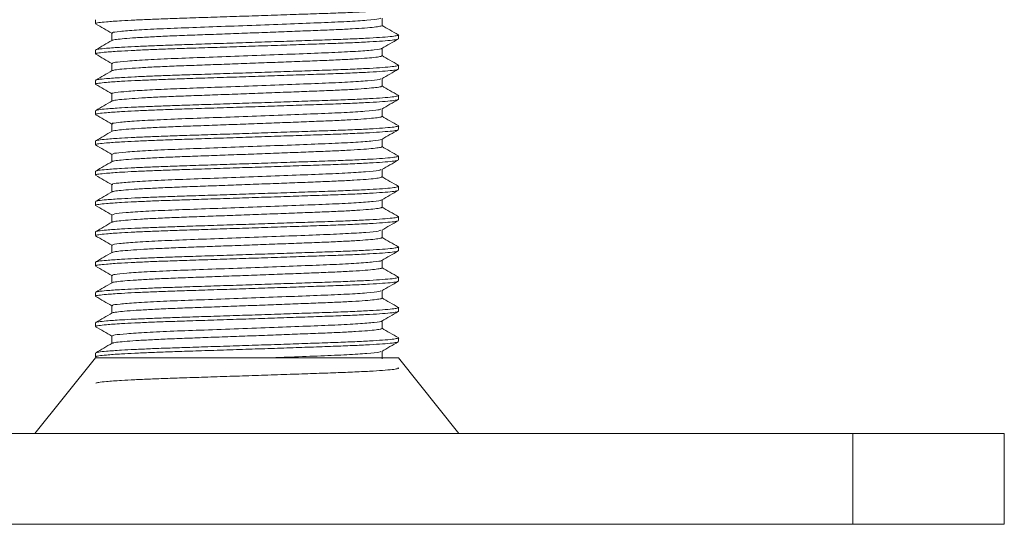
# Model space of a CAD drawing. Header units: millimetres. Extents: x 0 to 210, y 0 to 297.
# Tile 14 of 38: x 66 to 99, y 174 to 191. Entities that reach past the tile are written whole.
import ezdxf

# ---------------------------------------------------------------- set-up
doc = ezdxf.new("R2010")
doc.units = ezdxf.units.MM
doc.linetypes.add('HIDDEN', pattern=[1.905, 1.27, -0.635])
doc.layers.add('FORMAT', color=7, linetype='HIDDEN')

msp = doc.modelspace()

# ---------------------------------------------------------------- linework, layer by layer
at = {"color": 7, "linetype": 'Continuous', "lineweight": 15}
for p, q in [((68.592, 179.691), (66.592, 177.191)), ((78.592, 179.691), (68.592, 179.691)), ((80.592, 177.191), (78.592, 179.691)), ((53.592, 177.191), (93.592, 177.191)), ((93.592, 174.191), (93.592, 177.191)), ((93.592, 177.191), (98.592, 177.191)), ((98.592, 177.191), (98.592, 174.191)), ((53.592, 174.191), (93.592, 174.191)), ((98.592, 174.191), (93.592, 174.191))]:
    msp.add_line(p, q, dxfattribs=at)
at = {"layer": 'FORMAT', "linetype": 'Continuous', "lineweight": 15}
for p, q in [((68.592, 190.846), (68.592, 190.721)), ((78.051, 190.659), (78.051, 190.904)), ((69.133, 190.409), (69.133, 190.163)), ((78.592, 190.221), (78.592, 190.346)), ((68.592, 189.846), (68.592, 189.721)), ((78.051, 189.659), (78.051, 189.904)), ((69.133, 189.409), (69.133, 189.163)), ((78.592, 189.221), (78.592, 189.346)), ((68.592, 188.846), (68.592, 188.721)), ((78.051, 188.659), (78.051, 188.904)), ((69.133, 188.409), (69.133, 188.163)), ((78.592, 188.221), (78.592, 188.346)), ((78.051, 187.659), (78.051, 187.904)), ((68.592, 187.846), (68.592, 187.721)), ((69.133, 187.409), (69.133, 187.163)), ((78.592, 187.221), (78.592, 187.346)), ((78.051, 186.659), (78.051, 186.904)), ((68.592, 186.846), (68.592, 186.721)), ((69.133, 186.409), (69.133, 186.163)), ((78.592, 186.221), (78.592, 186.346)), ((78.051, 185.659), (78.051, 185.904)), ((68.592, 185.846), (68.592, 185.721)), ((69.133, 185.409), (69.133, 185.163)), ((78.592, 185.221), (78.592, 185.346)), ((68.592, 184.846), (68.592, 184.721)), ((78.051, 184.659), (78.051, 184.904)), ((69.133, 184.409), (69.133, 184.163)), ((78.592, 184.221), (78.592, 184.346)), ((68.592, 183.846), (68.592, 183.721)), ((78.051, 183.659), (78.051, 183.904)), ((69.133, 183.409), (69.133, 183.163)), ((78.592, 183.221), (78.592, 183.346)), ((68.592, 182.846), (68.592, 182.721)), ((78.051, 182.659), (78.051, 182.904)), ((69.133, 182.409), (69.133, 182.163)), ((78.592, 182.221), (78.592, 182.346)), ((68.592, 181.846), (68.592, 181.721)), ((78.051, 181.659), (78.051, 181.904)), ((69.133, 181.409), (69.133, 181.163)), ((78.592, 181.221), (78.592, 181.346)), ((68.592, 180.846), (68.592, 180.721)), ((78.051, 180.659), (78.051, 180.904)), ((69.133, 180.409), (69.133, 180.163)), ((78.592, 180.221), (78.592, 180.346)), ((68.592, 179.846), (68.592, 179.721)), ((78.051, 179.659), (78.051, 179.904)), ((68.599, 179.713), (68.638, 179.691))]:
    msp.add_line(p, q, dxfattribs=at)
at = {"layer": 'FORMAT', "linetype": 'Continuous', "lineweight": 0}
for points, knots in [([(68.617, 190.713), (68.606, 190.718), (68.577, 190.732), (68.688, 190.753), (68.953, 190.782), (69.37, 190.812), (69.882, 190.839), (70.394, 190.862), (70.973, 190.884), (71.639, 190.906), (72.401, 190.931), (73.234, 190.958), (74.084, 190.986), (74.913, 191.014), (75.712, 191.042), (76.444, 191.066), (77.101, 191.092), (77.652, 191.119), (78.095, 191.147), (78.398, 191.175), (78.559, 191.197), (78.565, 191.209), (78.567, 191.213)], [0, 0, 0, 0, 0.031595, 0.084566, 0.139073, 0.206748, 0.251392, 0.296941, 0.341585, 0.387135, 0.440104, 0.494609, 0.547581, 0.602088, 0.655068, 0.709585, 0.762555, 0.817061, 0.870031, 0.924536, 0.977516, 1, 1, 1, 1]), ([(78.009, 190.899), (77.998, 190.891), (77.967, 190.87), (77.589, 190.832), (76.937, 190.789), (76.065, 190.751), (75.037, 190.712), (73.899, 190.669), (72.742, 190.626), (71.655, 190.587), (70.693, 190.549), (69.903, 190.506), (69.378, 190.463), (69.129, 190.431), (69.158, 190.414), (69.167, 190.409)], [0, 0, 0, 0, 0.051015, 0.135809, 0.220294, 0.301748, 0.383712, 0.468398, 0.553022, 0.634815, 0.716429, 0.800986, 0.885729, 0.967865, 1, 1, 1, 1]), ([(78.049, 190.659), (78.05, 190.659), (78.071, 190.65), (77.995, 190.632), (77.813, 190.604), (77.499, 190.576), (77.074, 190.548), (76.553, 190.521), (75.943, 190.497), (75.272, 190.471), (74.547, 190.443), (73.802, 190.415), (73.044, 190.387), (72.308, 190.36), (71.602, 190.335), (70.959, 190.31), (70.385, 190.282), (69.908, 190.254), (69.528, 190.226), (69.278, 190.199), (69.152, 190.18), (69.152, 190.169), (69.153, 190.167)], [0, 0, 0, 0, 0.001288, 0.056776, 0.110695, 0.166177, 0.220107, 0.275601, 0.329527, 0.385016, 0.438935, 0.494417, 0.548346, 0.603839, 0.657766, 0.713258, 0.767177, 0.822659, 0.876586, 0.932078, 0.986007, 1, 1, 1, 1]), ([(68.616, 189.714), (68.606, 189.719), (68.577, 189.732), (68.688, 189.753), (68.953, 189.782), (69.37, 189.812), (69.882, 189.839), (70.394, 189.862), (70.973, 189.884), (71.639, 189.906), (72.401, 189.931), (73.234, 189.958), (74.084, 189.986), (74.913, 190.014), (75.712, 190.042), (76.444, 190.066), (77.101, 190.092), (77.652, 190.119), (78.095, 190.147), (78.398, 190.175), (78.559, 190.198), (78.565, 190.21), (78.567, 190.213)], [0, 0, 0, 0, 0.030903, 0.0839, 0.138433, 0.206142, 0.250807, 0.296378, 0.341043, 0.386615, 0.43961, 0.494142, 0.547139, 0.601673, 0.654678, 0.709222, 0.762217, 0.81675, 0.869745, 0.924277, 0.977283, 1, 1, 1, 1]), ([(68.6, 189.854), (68.626, 189.862), (68.679, 189.878), (68.957, 189.907), (69.369, 189.937), (69.882, 189.964), (70.394, 189.987), (70.973, 190.009), (71.639, 190.031), (72.401, 190.056), (73.234, 190.083), (74.084, 190.111), (74.913, 190.139), (75.712, 190.167), (76.444, 190.191), (77.101, 190.217), (77.653, 190.244), (78.093, 190.272), (78.406, 190.3), (78.568, 190.328), (78.623, 190.345), (78.583, 190.354), (78.582, 190.354)], [0, 0, 0, 0, 0.051898, 0.106303, 0.173852, 0.218413, 0.263877, 0.308437, 0.353902, 0.406772, 0.461175, 0.514048, 0.568454, 0.621335, 0.67575, 0.728621, 0.783025, 0.835896, 0.8903, 0.943181, 0.997596, 1, 1, 1, 1]), ([(78.03, 189.9), (78.032, 189.898), (78.053, 189.884), (77.819, 189.854), (77.312, 189.811), (76.537, 189.769), (75.586, 189.733), (74.498, 189.691), (73.336, 189.648), (72.206, 189.606), (71.172, 189.57), (70.286, 189.528), (69.616, 189.485), (69.202, 189.444), (69.162, 189.42), (69.143, 189.409)], [0, 0, 0, 0, 0.008113, 0.091888, 0.176834, 0.260107, 0.340727, 0.424271, 0.509229, 0.592754, 0.673371, 0.756665, 0.841613, 0.92537, 1, 1, 1, 1]), ([(78.042, 189.659), (78.038, 189.652), (78.028, 189.637), (77.864, 189.611), (77.579, 189.582), (77.18, 189.554), (76.676, 189.527), (76.089, 189.502), (75.426, 189.477), (74.716, 189.45), (73.969, 189.421), (73.217, 189.393), (72.469, 189.366), (71.759, 189.34), (71.096, 189.316), (70.509, 189.289), (70.005, 189.261), (69.605, 189.232), (69.323, 189.205), (69.171, 189.183), (69.16, 189.171), (69.156, 189.168)], [0, 0, 0, 0, 0.044216, 0.099738, 0.153696, 0.209218, 0.263187, 0.318722, 0.372678, 0.428199, 0.482155, 0.537675, 0.591644, 0.647179, 0.701136, 0.756659, 0.810615, 0.866136, 0.920104, 0.975639, 1, 1, 1, 1]), ([(68.617, 188.713), (68.606, 188.718), (68.577, 188.732), (68.688, 188.753), (68.953, 188.782), (69.37, 188.812), (69.882, 188.839), (70.394, 188.862), (70.973, 188.884), (71.639, 188.906), (72.401, 188.931), (73.234, 188.958), (74.084, 188.986), (74.913, 189.014), (75.712, 189.042), (76.444, 189.066), (77.101, 189.092), (77.652, 189.119), (78.095, 189.147), (78.398, 189.175), (78.56, 189.198), (78.566, 189.21), (78.568, 189.214)], [0, 0, 0, 0, 0.031584, 0.084488, 0.138926, 0.206516, 0.251103, 0.296595, 0.341182, 0.386674, 0.439576, 0.494013, 0.546918, 0.601356, 0.654269, 0.708717, 0.76162, 0.816057, 0.86896, 0.923396, 0.976309, 1, 1, 1, 1]), ([(68.602, 188.854), (68.627, 188.862), (68.68, 188.878), (68.957, 188.907), (69.369, 188.937), (69.882, 188.964), (70.394, 188.987), (70.973, 189.009), (71.639, 189.031), (72.401, 189.056), (73.234, 189.083), (74.084, 189.111), (74.913, 189.139), (75.712, 189.167), (76.444, 189.191), (77.101, 189.217), (77.653, 189.244), (78.093, 189.272), (78.406, 189.3), (78.568, 189.328), (78.623, 189.345), (78.584, 189.354), (78.583, 189.354)], [0, 0, 0, 0, 0.050835, 0.105351, 0.173037, 0.217688, 0.263245, 0.307895, 0.353452, 0.40643, 0.460944, 0.513924, 0.56844, 0.621428, 0.675954, 0.728932, 0.783447, 0.836425, 0.890939, 0.943927, 0.998453, 1, 1, 1, 1]), ([(78.01, 188.9), (78, 188.892), (77.975, 188.871), (77.607, 188.833), (76.964, 188.79), (76.098, 188.752), (75.076, 188.714), (73.941, 188.67), (72.823, 188.629), (71.811, 188.592), (70.933, 188.559), (70.181, 188.522), (69.596, 188.483), (69.251, 188.446), (69.106, 188.423), (69.141, 188.41), (69.145, 188.409)], [0, 0, 0, 0, 0.049142, 0.133769, 0.218191, 0.299658, 0.381359, 0.46587, 0.550422, 0.6234, 0.695251, 0.769796, 0.845323, 0.919821, 0.991624, 1, 1, 1, 1]), ([(78.035, 188.659), (78.037, 188.654), (78.042, 188.641), (77.909, 188.617), (77.656, 188.589), (77.278, 188.561), (76.8, 188.533), (76.226, 188.507), (75.583, 188.483), (74.877, 188.456), (74.142, 188.428), (73.384, 188.4), (72.638, 188.372), (71.913, 188.346), (71.242, 188.322), (70.632, 188.295), (70.112, 188.267), (69.685, 188.239), (69.377, 188.211), (69.193, 188.187), (69.167, 188.174), (69.157, 188.168)], [0, 0, 0, 0, 0.0327109, 0.0867455, 0.1423466, 0.1963899, 0.2520004, 0.3060449, 0.3616574, 0.415692, 0.4712933, 0.5253351, 0.5809439, 0.6349894, 0.6906031, 0.7446378, 0.8002393, 0.8542794, 0.9098863, 0.9639326, 1, 1, 1, 1]), ([(68.617, 187.713), (68.606, 187.718), (68.577, 187.732), (68.688, 187.753), (68.953, 187.782), (69.37, 187.812), (69.882, 187.839), (70.394, 187.862), (70.973, 187.884), (71.639, 187.906), (72.401, 187.931), (73.234, 187.958), (74.084, 187.986), (74.913, 188.014), (75.712, 188.042), (76.444, 188.066), (77.101, 188.092), (77.652, 188.119), (78.095, 188.147), (78.398, 188.175), (78.559, 188.197), (78.565, 188.209), (78.567, 188.213)], [0, 0, 0, 0, 0.031539, 0.084513, 0.139024, 0.206704, 0.25135, 0.296902, 0.341549, 0.387101, 0.440074, 0.494582, 0.547557, 0.602068, 0.655051, 0.709572, 0.762545, 0.817054, 0.870027, 0.924536, 0.977519, 1, 1, 1, 1]), ([(68.605, 187.855), (68.63, 187.863), (68.682, 187.879), (68.957, 187.907), (69.369, 187.937), (69.882, 187.964), (70.394, 187.987), (70.973, 188.009), (71.639, 188.031), (72.401, 188.056), (73.234, 188.083), (74.084, 188.111), (74.913, 188.139), (75.712, 188.167), (76.444, 188.191), (77.101, 188.217), (77.653, 188.244), (78.093, 188.272), (78.406, 188.3), (78.569, 188.328), (78.623, 188.345), (78.582, 188.354), (78.579, 188.355)], [0, 0, 0, 0, 0.049368, 0.103857, 0.17151, 0.216138, 0.261672, 0.3063, 0.351835, 0.404786, 0.459273, 0.512226, 0.566715, 0.619677, 0.674175, 0.727127, 0.781615, 0.834567, 0.889054, 0.942015, 0.996514, 1, 1, 1, 1]), ([(78.015, 187.899), (77.994, 187.89), (77.946, 187.867), (77.527, 187.827), (76.847, 187.784), (75.955, 187.747), (74.913, 187.707), (73.767, 187.664), (72.615, 187.621), (71.539, 187.583), (70.594, 187.544), (69.828, 187.501), (69.337, 187.458), (69.116, 187.429), (69.154, 187.412), (69.162, 187.409)], [0, 0, 0, 0, 0.0606211, 0.1455319, 0.2298097, 0.3109149, 0.3933218, 0.4781524, 0.5625969, 0.6439633, 0.7260409, 0.8107699, 0.8953604, 0.9770492, 1, 1, 1, 1]), ([(78.037, 187.659), (78.04, 187.656), (78.055, 187.644), (77.951, 187.623), (77.724, 187.595), (77.374, 187.567), (76.915, 187.539), (76.365, 187.513), (75.731, 187.489), (75.043, 187.462), (74.307, 187.434), (73.558, 187.406), (72.802, 187.378), (72.076, 187.351), (71.386, 187.327), (70.765, 187.301), (70.219, 187.273), (69.773, 187.245), (69.435, 187.217), (69.211, 187.191), (69.166, 187.175), (69.144, 187.167)], [0, 0, 0, 0, 0.0189795, 0.074453, 0.1283613, 0.1838321, 0.2377526, 0.2932372, 0.3471494, 0.4026252, 0.4565337, 0.5120049, 0.5659249, 0.6214088, 0.6753229, 0.7308008, 0.7847093, 0.8401806, 0.8940997, 0.9495827, 1, 1, 1, 1]), ([(68.616, 186.714), (68.606, 186.719), (68.577, 186.732), (68.688, 186.753), (68.953, 186.782), (69.37, 186.812), (69.882, 186.839), (70.394, 186.862), (70.973, 186.884), (71.639, 186.906), (72.401, 186.931), (73.234, 186.958), (74.084, 186.986), (74.913, 187.014), (75.712, 187.042), (76.444, 187.066), (77.101, 187.092), (77.652, 187.119), (78.095, 187.147), (78.398, 187.175), (78.559, 187.198), (78.565, 187.21), (78.567, 187.213)], [0, 0, 0, 0, 0.030752, 0.083755, 0.138295, 0.206011, 0.250682, 0.296258, 0.340929, 0.386506, 0.439507, 0.494045, 0.547048, 0.601589, 0.6546, 0.70915, 0.762152, 0.816691, 0.869692, 0.92423, 0.977242, 1, 1, 1, 1]), ([(68.599, 186.854), (68.626, 186.862), (68.679, 186.878), (68.957, 186.907), (69.369, 186.937), (69.882, 186.964), (70.394, 186.987), (70.973, 187.009), (71.639, 187.031), (72.401, 187.056), (73.234, 187.083), (74.084, 187.111), (74.913, 187.139), (75.712, 187.167), (76.444, 187.191), (77.101, 187.217), (77.653, 187.244), (78.093, 187.272), (78.406, 187.3), (78.568, 187.328), (78.623, 187.345), (78.584, 187.354), (78.582, 187.354)], [0, 0, 0, 0, 0.05193, 0.10635, 0.173918, 0.21849, 0.263967, 0.308539, 0.354016, 0.406901, 0.461319, 0.514206, 0.568627, 0.621522, 0.675952, 0.728838, 0.783257, 0.836142, 0.89056, 0.943456, 0.997886, 1, 1, 1, 1]), ([(78.019, 186.9), (78.022, 186.897), (78.036, 186.881), (77.776, 186.849), (77.234, 186.806), (76.437, 186.765), (75.469, 186.729), (74.368, 186.686), (73.205, 186.643), (72.082, 186.602), (71.064, 186.565), (70.197, 186.523), (69.557, 186.48), (69.184, 186.441), (69.163, 186.419), (69.154, 186.409)], [0, 0, 0, 0, 0.017522, 0.101566, 0.18646, 0.26937, 0.350083, 0.433922, 0.518856, 0.602042, 0.682672, 0.766286, 0.851238, 0.934682, 1, 1, 1, 1]), ([(78.043, 186.659), (78.045, 186.658), (78.066, 186.648), (77.983, 186.629), (77.788, 186.602), (77.46, 186.573), (77.029, 186.546), (76.494, 186.519), (75.882, 186.494), (75.2, 186.468), (74.478, 186.441), (73.724, 186.412), (72.974, 186.384), (72.234, 186.357), (71.539, 186.333), (70.896, 186.307), (70.336, 186.28), (69.864, 186.251), (69.499, 186.223), (69.259, 186.196), (69.145, 186.178), (69.148, 186.169), (69.148, 186.168)], [0, 0, 0, 0, 0.007797, 0.061773, 0.117315, 0.171297, 0.226844, 0.280832, 0.336387, 0.390364, 0.445906, 0.499885, 0.55543, 0.609419, 0.664974, 0.718951, 0.774493, 0.82847, 0.884012, 0.938001, 0.993556, 1, 1, 1, 1]), ([(68.602, 185.854), (68.628, 185.862), (68.681, 185.878), (68.957, 185.907), (69.369, 185.937), (69.882, 185.964), (70.394, 185.987), (70.973, 186.009), (71.639, 186.031), (72.401, 186.056), (73.234, 186.083), (74.084, 186.111), (74.913, 186.139), (75.712, 186.167), (76.444, 186.191), (77.101, 186.217), (77.653, 186.244), (78.093, 186.272), (78.406, 186.3), (78.568, 186.328), (78.623, 186.345), (78.584, 186.354), (78.583, 186.354)], [0, 0, 0, 0, 0.050684, 0.105203, 0.172893, 0.217547, 0.263106, 0.307759, 0.353319, 0.406299, 0.460816, 0.513799, 0.568319, 0.62131, 0.675839, 0.72882, 0.783338, 0.836319, 0.890836, 0.943828, 0.998356, 1, 1, 1, 1]), ([(68.617, 185.713), (68.606, 185.718), (68.577, 185.732), (68.688, 185.753), (68.953, 185.782), (69.37, 185.812), (69.882, 185.839), (70.394, 185.862), (70.973, 185.884), (71.639, 185.906), (72.401, 185.931), (73.234, 185.958), (74.084, 185.986), (74.913, 186.014), (75.712, 186.042), (76.444, 186.066), (77.101, 186.092), (77.652, 186.119), (78.095, 186.147), (78.398, 186.175), (78.559, 186.198), (78.566, 186.21), (78.568, 186.214)], [0, 0, 0, 0, 0.031715, 0.084618, 0.139056, 0.206646, 0.251233, 0.296724, 0.341311, 0.386803, 0.439704, 0.49414, 0.547045, 0.601483, 0.654395, 0.708843, 0.761745, 0.816182, 0.869085, 0.923521, 0.976433, 1, 1, 1, 1]), ([(78.014, 185.9), (77.997, 185.891), (77.954, 185.868), (77.547, 185.828), (76.876, 185.785), (75.99, 185.748), (74.952, 185.709), (73.808, 185.665), (72.654, 185.622), (71.572, 185.584), (70.617, 185.545), (69.84, 185.502), (69.341, 185.458), (69.116, 185.429), (69.154, 185.412), (69.162, 185.409)], [0, 0, 0, 0, 0.05858, 0.143348, 0.227586, 0.308685, 0.39085, 0.47553, 0.559926, 0.641311, 0.723805, 0.809063, 0.894236, 0.976496, 1, 1, 1, 1]), ([(78.045, 185.659), (78.038, 185.651), (78.022, 185.635), (77.84, 185.608), (77.546, 185.58), (77.133, 185.552), (76.625, 185.525), (76.025, 185.5), (75.361, 185.474), (74.641, 185.447), (73.898, 185.419), (73.14, 185.391), (72.401, 185.363), (71.689, 185.338), (71.038, 185.313), (70.453, 185.286), (69.963, 185.258), (69.57, 185.23), (69.303, 185.202), (69.164, 185.182), (69.158, 185.171), (69.157, 185.168)], [0, 0, 0, 0, 0.050543, 0.104564, 0.160152, 0.214183, 0.269782, 0.323811, 0.379407, 0.433428, 0.489015, 0.543046, 0.598643, 0.652674, 0.708272, 0.762293, 0.81788, 0.871909, 0.927505, 0.981537, 1, 1, 1, 1]), ([(68.604, 184.855), (68.629, 184.863), (68.682, 184.879), (68.957, 184.907), (69.369, 184.937), (69.882, 184.964), (70.394, 184.987), (70.973, 185.009), (71.639, 185.031), (72.401, 185.056), (73.234, 185.083), (74.084, 185.111), (74.913, 185.139), (75.712, 185.167), (76.444, 185.191), (77.101, 185.217), (77.653, 185.244), (78.093, 185.272), (78.406, 185.3), (78.569, 185.328), (78.622, 185.345), (78.581, 185.354), (78.579, 185.355)], [0, 0, 0, 0, 0.049546, 0.104013, 0.171638, 0.216248, 0.261763, 0.306373, 0.351889, 0.404819, 0.459283, 0.512215, 0.566682, 0.619622, 0.674098, 0.727028, 0.781493, 0.834424, 0.888888, 0.941828, 0.996305, 1, 1, 1, 1]), ([(68.617, 184.713), (68.606, 184.718), (68.577, 184.732), (68.688, 184.753), (68.953, 184.782), (69.37, 184.812), (69.882, 184.839), (70.394, 184.862), (70.973, 184.884), (71.639, 184.906), (72.401, 184.931), (73.234, 184.958), (74.084, 184.986), (74.913, 185.014), (75.712, 185.042), (76.444, 185.066), (77.101, 185.092), (77.652, 185.119), (78.095, 185.147), (78.398, 185.175), (78.559, 185.197), (78.565, 185.209), (78.567, 185.213)], [0, 0, 0, 0, 0.031632, 0.0846, 0.139104, 0.206775, 0.251415, 0.296962, 0.341603, 0.387149, 0.440115, 0.494617, 0.547585, 0.602089, 0.655065, 0.709579, 0.762545, 0.817048, 0.870014, 0.924516, 0.977492, 1, 1, 1, 1]), ([(78.022, 184.899), (78.024, 184.897), (78.04, 184.882), (77.788, 184.85), (77.254, 184.807), (76.455, 184.766), (75.481, 184.729), (74.372, 184.686), (73.207, 184.643), (72.089, 184.602), (71.079, 184.566), (70.218, 184.525), (69.572, 184.481), (69.189, 184.442), (69.164, 184.419), (69.154, 184.409)], [0, 0, 0, 0, 0.015142, 0.098361, 0.184025, 0.267749, 0.349169, 0.433734, 0.519421, 0.601861, 0.681746, 0.764553, 0.848743, 0.933018, 1, 1, 1, 1]), ([(78.037, 184.659), (78.037, 184.653), (78.037, 184.639), (77.891, 184.614), (77.622, 184.586), (77.237, 184.558), (76.745, 184.53), (76.169, 184.505), (75.513, 184.48), (74.81, 184.453), (74.065, 184.425), (73.313, 184.397), (72.563, 184.369), (71.848, 184.343), (71.177, 184.319), (70.58, 184.292), (70.064, 184.264), (69.651, 184.236), (69.352, 184.208), (69.181, 184.185), (69.162, 184.172), (69.155, 184.167)], [0, 0, 0, 0, 0.036754, 0.092237, 0.146157, 0.201639, 0.255571, 0.311068, 0.364987, 0.420471, 0.47439, 0.529871, 0.583803, 0.639299, 0.693221, 0.748707, 0.802627, 0.858109, 0.91204, 0.967536, 1, 1, 1, 1]), ([(68.6, 183.854), (68.626, 183.862), (68.679, 183.878), (68.957, 183.907), (69.369, 183.937), (69.882, 183.964), (70.394, 183.987), (70.973, 184.009), (71.639, 184.031), (72.401, 184.056), (73.234, 184.083), (74.084, 184.111), (74.913, 184.139), (75.712, 184.167), (76.444, 184.191), (77.101, 184.217), (77.653, 184.244), (78.093, 184.272), (78.406, 184.3), (78.568, 184.328), (78.623, 184.345), (78.584, 184.354), (78.583, 184.354)], [0, 0, 0, 0, 0.051799, 0.106244, 0.173841, 0.218432, 0.263929, 0.308521, 0.354018, 0.406926, 0.461368, 0.514278, 0.568722, 0.621641, 0.676094, 0.729003, 0.783446, 0.836354, 0.890796, 0.943715, 0.998168, 1, 1, 1, 1]), ([(68.616, 183.714), (68.606, 183.719), (68.577, 183.732), (68.688, 183.753), (68.953, 183.782), (69.37, 183.812), (69.882, 183.839), (70.394, 183.862), (70.973, 183.884), (71.639, 183.906), (72.401, 183.931), (73.234, 183.958), (74.084, 183.986), (74.913, 184.014), (75.712, 184.042), (76.444, 184.066), (77.101, 184.092), (77.652, 184.119), (78.095, 184.147), (78.398, 184.175), (78.559, 184.198), (78.565, 184.21), (78.567, 184.213)], [0, 0, 0, 0, 0.030668, 0.083671, 0.13821, 0.205926, 0.250596, 0.296172, 0.340842, 0.386419, 0.43942, 0.493957, 0.546961, 0.6015, 0.654512, 0.709061, 0.762062, 0.816601, 0.869602, 0.92414, 0.977151, 1, 1, 1, 1]), ([(78.014, 183.9), (77.997, 183.89), (77.954, 183.868), (77.555, 183.829), (76.895, 183.787), (76.018, 183.749), (74.982, 183.71), (73.831, 183.666), (72.667, 183.623), (71.578, 183.585), (70.626, 183.546), (69.856, 183.503), (69.355, 183.46), (69.124, 183.43), (69.156, 183.413), (69.165, 183.408)], [0, 0, 0, 0, 0.05753, 0.14148, 0.224953, 0.305364, 0.388091, 0.473446, 0.558569, 0.640661, 0.723172, 0.806933, 0.890674, 0.971702, 1, 1, 1, 1]), ([(78.034, 183.659), (78.038, 183.655), (78.05, 183.643), (77.933, 183.62), (77.696, 183.592), (77.331, 183.564), (76.867, 183.537), (76.304, 183.51), (75.669, 183.486), (74.969, 183.459), (74.237, 183.432), (73.48, 183.403), (72.733, 183.376), (72.003, 183.349), (71.325, 183.325), (70.705, 183.298), (70.173, 183.271), (69.733, 183.242), (69.41, 183.215), (69.204, 183.189), (69.168, 183.175), (69.152, 183.168)], [0, 0, 0, 0, 0.025382, 0.079367, 0.134918, 0.188911, 0.244469, 0.298465, 0.354027, 0.408012, 0.463563, 0.517554, 0.57311, 0.627107, 0.68267, 0.736655, 0.792206, 0.846196, 0.90175, 0.955747, 1, 1, 1, 1]), ([(68.603, 182.855), (68.628, 182.862), (68.681, 182.878), (68.957, 182.907), (69.369, 182.937), (69.882, 182.964), (70.394, 182.987), (70.973, 183.009), (71.639, 183.031), (72.401, 183.056), (73.234, 183.083), (74.084, 183.111), (74.913, 183.139), (75.712, 183.167), (76.444, 183.191), (77.101, 183.217), (77.653, 183.244), (78.093, 183.272), (78.406, 183.3), (78.568, 183.328), (78.623, 183.345), (78.584, 183.354), (78.583, 183.354)], [0, 0, 0, 0, 0.050504, 0.105028, 0.172724, 0.217382, 0.262945, 0.307602, 0.353166, 0.406151, 0.460673, 0.513661, 0.568185, 0.621182, 0.675715, 0.728701, 0.783224, 0.83621, 0.890732, 0.943728, 0.998262, 1, 1, 1, 1]), ([(68.617, 182.713), (68.606, 182.718), (68.577, 182.732), (68.688, 182.753), (68.953, 182.782), (69.37, 182.812), (69.882, 182.839), (70.394, 182.862), (70.973, 182.884), (71.639, 182.906), (72.401, 182.931), (73.234, 182.958), (74.084, 182.986), (74.913, 183.014), (75.712, 183.042), (76.444, 183.066), (77.101, 183.092), (77.652, 183.119), (78.095, 183.147), (78.398, 183.175), (78.559, 183.198), (78.566, 183.21), (78.568, 183.213)], [0, 0, 0, 0, 0.031827, 0.084732, 0.139172, 0.206764, 0.251352, 0.296845, 0.341433, 0.386926, 0.43983, 0.494267, 0.547173, 0.601613, 0.654527, 0.708977, 0.761881, 0.816319, 0.869223, 0.923661, 0.976575, 1, 1, 1, 1]), ([(78.04, 182.659), (78.043, 182.657), (78.062, 182.647), (77.97, 182.627), (77.76, 182.599), (77.424, 182.571), (76.979, 182.543), (76.44, 182.516), (75.816, 182.492), (75.134, 182.466), (74.402, 182.438), (73.654, 182.41), (72.897, 182.382), (72.167, 182.355), (71.471, 182.33), (70.841, 182.305), (70.283, 182.277), (69.826, 182.249), (69.467, 182.221), (69.244, 182.193), (69.138, 182.177), (69.143, 182.168), (69.143, 182.168)], [0, 0, 0, 0, 0.012709, 0.068287, 0.122296, 0.17787, 0.231891, 0.287478, 0.341492, 0.397073, 0.451081, 0.506656, 0.560676, 0.616262, 0.670278, 0.72586, 0.779869, 0.835443, 0.889462, 0.945048, 0.999065, 1, 1, 1, 1]), ([(78.023, 182.9), (78.026, 182.898), (78.044, 182.883), (77.792, 182.851), (77.26, 182.808), (76.473, 182.767), (75.522, 182.731), (74.438, 182.689), (73.284, 182.646), (72.159, 182.604), (71.132, 182.568), (70.253, 182.527), (69.593, 182.483), (69.195, 182.443), (69.163, 182.42), (69.148, 182.409)], [0, 0, 0, 0, 0.014175, 0.098751, 0.184301, 0.266471, 0.346286, 0.429117, 0.51319, 0.596556, 0.677129, 0.76051, 0.845426, 0.929034, 1, 1, 1, 1]), ([(68.604, 181.855), (68.629, 181.862), (68.682, 181.879), (68.957, 181.907), (69.369, 181.937), (69.882, 181.964), (70.394, 181.987), (70.973, 182.009), (71.639, 182.031), (72.401, 182.056), (73.234, 182.083), (74.084, 182.111), (74.913, 182.139), (75.712, 182.167), (76.444, 182.191), (77.101, 182.217), (77.653, 182.244), (78.093, 182.272), (78.406, 182.3), (78.569, 182.328), (78.622, 182.345), (78.581, 182.355), (78.579, 182.355)], [0, 0, 0, 0, 0.049766, 0.104213, 0.171814, 0.216408, 0.261907, 0.306502, 0.352001, 0.404912, 0.459357, 0.512271, 0.566718, 0.619639, 0.674096, 0.727008, 0.781454, 0.834365, 0.888811, 0.941732, 0.996189, 1, 1, 1, 1]), ([(68.617, 181.713), (68.606, 181.718), (68.577, 181.732), (68.688, 181.753), (68.953, 181.782), (69.37, 181.812), (69.882, 181.839), (70.394, 181.862), (70.973, 181.884), (71.639, 181.906), (72.401, 181.931), (73.234, 181.958), (74.084, 181.986), (74.913, 182.014), (75.712, 182.042), (76.444, 182.066), (77.101, 182.092), (77.652, 182.119), (78.095, 182.147), (78.398, 182.175), (78.559, 182.198), (78.565, 182.209), (78.567, 182.213)], [0, 0, 0, 0, 0.031711, 0.084671, 0.139167, 0.206827, 0.251461, 0.297001, 0.341635, 0.387175, 0.440133, 0.494627, 0.547587, 0.602083, 0.655051, 0.709556, 0.762515, 0.817009, 0.869968, 0.924462, 0.97743, 1, 1, 1, 1]), ([(78.01, 181.899), (77.998, 181.891), (77.966, 181.87), (77.585, 181.831), (76.932, 181.788), (76.058, 181.751), (75.03, 181.712), (73.891, 181.669), (72.734, 181.625), (71.648, 181.587), (70.687, 181.549), (69.899, 181.506), (69.375, 181.462), (69.129, 181.431), (69.158, 181.414), (69.166, 181.409)], [0, 0, 0, 0, 0.051741, 0.136551, 0.221032, 0.30247, 0.384469, 0.469172, 0.553795, 0.635568, 0.717217, 0.801793, 0.886536, 0.968654, 1, 1, 1, 1]), ([(68.6, 180.854), (68.626, 180.862), (68.679, 180.878), (68.957, 180.907), (69.369, 180.937), (69.882, 180.964), (70.394, 180.987), (70.973, 181.009), (71.639, 181.031), (72.401, 181.056), (73.234, 181.083), (74.084, 181.111), (74.913, 181.139), (75.712, 181.167), (76.444, 181.191), (77.101, 181.217), (77.653, 181.244), (78.093, 181.272), (78.406, 181.3), (78.568, 181.328), (78.623, 181.345), (78.584, 181.354), (78.583, 181.354)], [0, 0, 0, 0, 0.051684, 0.10615, 0.173775, 0.218384, 0.263899, 0.308509, 0.354025, 0.406954, 0.461418, 0.51435, 0.568816, 0.621756, 0.676232, 0.729162, 0.783626, 0.836556, 0.89102, 0.94396, 0.998436, 1, 1, 1, 1]), ([(78.05, 181.659), (78.05, 181.659), (78.071, 181.651), (77.998, 181.633), (77.822, 181.605), (77.508, 181.577), (77.09, 181.549), (76.567, 181.522), (75.965, 181.498), (75.29, 181.472), (74.572, 181.444), (73.821, 181.416), (73.07, 181.388), (72.326, 181.361), (71.625, 181.336), (70.974, 181.31), (70.403, 181.283), (69.918, 181.255), (69.539, 181.227), (69.282, 181.199), (69.154, 181.18), (69.153, 181.169), (69.153, 181.167)], [0, 0, 0, 0, 0.000601, 0.054528, 0.11002, 0.163951, 0.219446, 0.273386, 0.32889, 0.382818, 0.438309, 0.492239, 0.547731, 0.601671, 0.657176, 0.711103, 0.766594, 0.820521, 0.87601, 0.92995, 0.985455, 1, 1, 1, 1]), ([(68.616, 180.714), (68.606, 180.719), (68.577, 180.732), (68.688, 180.753), (68.953, 180.782), (69.37, 180.812), (69.882, 180.839), (70.394, 180.862), (70.973, 180.884), (71.639, 180.906), (72.401, 180.931), (73.234, 180.958), (74.084, 180.986), (74.913, 181.014), (75.712, 181.042), (76.444, 181.066), (77.101, 181.092), (77.652, 181.119), (78.095, 181.147), (78.398, 181.175), (78.559, 181.198), (78.565, 181.21), (78.567, 181.213)], [0, 0, 0, 0, 0.030641, 0.083637, 0.138169, 0.205876, 0.25054, 0.296111, 0.340775, 0.386346, 0.43934, 0.49387, 0.546867, 0.601399, 0.654404, 0.708946, 0.76194, 0.816472, 0.869466, 0.923997, 0.977001, 1, 1, 1, 1]), ([(78.03, 180.9), (78.032, 180.898), (78.053, 180.884), (77.817, 180.854), (77.307, 180.811), (76.531, 180.769), (75.579, 180.733), (74.487, 180.691), (73.319, 180.647), (72.181, 180.605), (71.142, 180.569), (70.255, 180.527), (69.594, 180.483), (69.196, 180.443), (69.162, 180.42), (69.146, 180.409)], [0, 0, 0, 0, 0.008976, 0.092758, 0.177691, 0.260934, 0.341547, 0.4251, 0.51072, 0.594844, 0.676096, 0.760144, 0.845763, 0.92857, 1, 1, 1, 1]), ([(78.039, 180.659), (78.036, 180.652), (78.03, 180.637), (77.869, 180.611), (77.591, 180.583), (77.191, 180.555), (76.695, 180.528), (76.105, 180.503), (75.449, 180.478), (74.735, 180.45), (73.994, 180.422), (73.236, 180.394), (72.494, 180.367), (71.777, 180.341), (71.117, 180.317), (70.523, 180.289), (70.021, 180.262), (69.614, 180.233), (69.331, 180.206), (69.174, 180.184), (69.162, 180.172), (69.158, 180.168)], [0, 0, 0, 0, 0.043019, 0.097025, 0.152596, 0.206612, 0.262194, 0.316208, 0.371789, 0.425795, 0.481366, 0.535381, 0.590961, 0.644977, 0.700559, 0.754565, 0.810137, 0.864149, 0.919728, 0.973745, 1, 1, 1, 1]), ([(68.617, 179.713), (68.606, 179.718), (68.577, 179.732), (68.688, 179.753), (68.953, 179.782), (69.37, 179.812), (69.882, 179.839), (70.394, 179.862), (70.973, 179.884), (71.639, 179.906), (72.401, 179.931), (73.234, 179.958), (74.084, 179.986), (74.913, 180.014), (75.712, 180.042), (76.444, 180.066), (77.101, 180.092), (77.652, 180.119), (78.095, 180.147), (78.398, 180.175), (78.559, 180.198), (78.566, 180.21), (78.568, 180.213)], [0, 0, 0, 0, 0.031916, 0.084825, 0.139268, 0.206864, 0.251455, 0.296951, 0.341542, 0.387039, 0.439946, 0.494387, 0.547297, 0.60174, 0.654658, 0.709111, 0.762019, 0.816461, 0.869369, 0.92381, 0.976728, 1, 1, 1, 1]), ([(68.603, 179.855), (68.628, 179.862), (68.681, 179.878), (68.957, 179.907), (69.369, 179.937), (69.882, 179.964), (70.394, 179.987), (70.973, 180.009), (71.639, 180.031), (72.401, 180.056), (73.234, 180.083), (74.084, 180.111), (74.913, 180.139), (75.712, 180.167), (76.444, 180.191), (77.101, 180.217), (77.653, 180.244), (78.093, 180.272), (78.406, 180.3), (78.568, 180.328), (78.623, 180.345), (78.584, 180.354), (78.583, 180.354)], [0, 0, 0, 0, 0.050288, 0.104819, 0.172524, 0.217187, 0.262756, 0.307419, 0.352988, 0.40598, 0.460509, 0.513504, 0.568035, 0.621037, 0.675578, 0.728571, 0.7831, 0.836093, 0.890622, 0.943625, 0.998165, 1, 1, 1, 1]), ([(78.009, 179.9), (77.999, 179.892), (77.971, 179.87), (77.592, 179.832), (76.936, 179.789), (76.058, 179.751), (75.216, 179.719), (74.66, 179.698), (74.471, 179.691)], [0, 0, 0, 0, 0.118879, 0.319337, 0.519094, 0.711627, 0.902043, 1, 1, 1, 1]), ([(68.603, 178.855), (68.629, 178.862), (68.681, 178.878), (68.957, 178.907), (69.369, 178.937), (69.882, 178.964), (70.394, 178.987), (70.973, 179.009), (71.639, 179.031), (72.401, 179.056), (73.234, 179.083), (74.084, 179.111), (74.913, 179.139), (75.712, 179.167), (76.444, 179.191), (77.101, 179.217), (77.653, 179.244), (78.093, 179.272), (78.406, 179.3), (78.569, 179.328), (78.622, 179.345), (78.581, 179.355), (78.579, 179.355)], [0, 0, 0, 0, 0.050016, 0.104447, 0.172028, 0.216609, 0.262094, 0.306676, 0.352162, 0.405057, 0.459486, 0.512384, 0.566815, 0.619721, 0.674161, 0.727057, 0.781487, 0.834383, 0.888812, 0.941718, 0.996159, 1, 1, 1, 1])]:
    msp.add_open_spline(points, degree=3, knots=knots, dxfattribs=at)
at = {"layer": 'FORMAT', "linetype": 'Continuous', "lineweight": 15}
for points, knots in [([(68.599, 190.713), (68.689, 190.661), (68.867, 190.558), (69.045, 190.455), (69.133, 190.404)], [0, 0, 0, 0, 0.507085, 1, 1, 1, 1]), ([(78.585, 190.354), (78.494, 190.407), (78.316, 190.51), (78.138, 190.612), (78.051, 190.663)], [0, 0, 0, 0, 0.507824, 1, 1, 1, 1]), ([(69.14, 190.167), (69.05, 190.115), (68.869, 190.01), (68.689, 189.906), (68.598, 189.854)], [0, 0, 0, 0, 0.499969, 1, 1, 1, 1]), ([(78.043, 189.9), (78.133, 189.952), (78.314, 190.057), (78.495, 190.161), (78.585, 190.213)], [0, 0, 0, 0, 0.4999679, 1, 1, 1, 1]), ([(68.598, 189.714), (68.689, 189.662), (68.867, 189.558), (69.045, 189.455), (69.133, 189.404)], [0, 0, 0, 0, 0.506587, 1, 1, 1, 1]), ([(78.585, 189.354), (78.495, 189.406), (78.317, 189.509), (78.139, 189.612), (78.051, 189.663)], [0, 0, 0, 0, 0.507103, 1, 1, 1, 1]), ([(69.141, 189.168), (69.051, 189.116), (68.87, 189.011), (68.69, 188.907), (68.599, 188.854)], [0, 0, 0, 0, 0.499966, 1, 1, 1, 1]), ([(78.044, 188.9), (78.134, 188.953), (78.315, 189.057), (78.495, 189.162), (78.586, 189.214)], [0, 0, 0, 0, 0.499963, 1, 1, 1, 1]), ([(68.599, 188.713), (68.689, 188.661), (68.867, 188.558), (69.045, 188.455), (69.133, 188.404)], [0, 0, 0, 0, 0.5072522, 1, 1, 1, 1]), ([(78.584, 188.355), (78.493, 188.407), (78.316, 188.51), (78.138, 188.613), (78.051, 188.663)], [0, 0, 0, 0, 0.508629, 1, 1, 1, 1]), ([(78.043, 187.9), (78.133, 187.952), (78.314, 188.057), (78.494, 188.161), (78.585, 188.213)], [0, 0, 0, 0, 0.4999659, 1, 1, 1, 1]), ([(69.143, 188.168), (69.052, 188.116), (68.872, 188.012), (68.691, 187.907), (68.6, 187.855)], [0, 0, 0, 0, 0.499965, 1, 1, 1, 1]), ([(68.599, 187.713), (68.689, 187.661), (68.867, 187.558), (69.045, 187.455), (69.133, 187.404)], [0, 0, 0, 0, 0.507036, 1, 1, 1, 1]), ([(78.585, 187.354), (78.494, 187.407), (78.316, 187.509), (78.138, 187.612), (78.051, 187.663)], [0, 0, 0, 0, 0.5075802, 1, 1, 1, 1]), ([(78.043, 186.9), (78.133, 186.952), (78.314, 187.057), (78.495, 187.161), (78.585, 187.213)], [0, 0, 0, 0, 0.499968, 1, 1, 1, 1]), ([(69.14, 187.167), (69.05, 187.115), (68.869, 187.01), (68.689, 186.906), (68.598, 186.854)], [0, 0, 0, 0, 0.499969, 1, 1, 1, 1]), ([(68.598, 186.714), (68.688, 186.662), (68.867, 186.558), (69.045, 186.455), (69.133, 186.404)], [0, 0, 0, 0, 0.506499, 1, 1, 1, 1]), ([(78.585, 186.354), (78.495, 186.406), (78.317, 186.509), (78.138, 186.612), (78.051, 186.663)], [0, 0, 0, 0, 0.507186, 1, 1, 1, 1]), ([(69.141, 186.168), (69.051, 186.116), (68.87, 186.011), (68.69, 185.907), (68.599, 185.854)], [0, 0, 0, 0, 0.499967, 1, 1, 1, 1]), ([(78.044, 185.9), (78.134, 185.953), (78.315, 186.057), (78.495, 186.162), (78.586, 186.214)], [0, 0, 0, 0, 0.499963, 1, 1, 1, 1]), ([(68.599, 185.713), (68.689, 185.661), (68.867, 185.558), (69.045, 185.455), (69.133, 185.404)], [0, 0, 0, 0, 0.507348, 1, 1, 1, 1]), ([(78.583, 185.355), (78.493, 185.407), (78.315, 185.51), (78.138, 185.613), (78.051, 185.663)], [0, 0, 0, 0, 0.508834, 1, 1, 1, 1]), ([(69.142, 185.168), (69.052, 185.116), (68.871, 185.012), (68.691, 184.907), (68.6, 184.855)], [0, 0, 0, 0, 0.499964, 1, 1, 1, 1]), ([(78.043, 184.9), (78.133, 184.952), (78.314, 185.057), (78.495, 185.161), (78.585, 185.213)], [0, 0, 0, 0, 0.499967, 1, 1, 1, 1]), ([(68.599, 184.713), (68.689, 184.661), (68.867, 184.558), (69.045, 184.455), (69.133, 184.404)], [0, 0, 0, 0, 0.5071196, 1, 1, 1, 1]), ([(78.585, 184.354), (78.495, 184.406), (78.317, 184.509), (78.138, 184.612), (78.051, 184.663)], [0, 0, 0, 0, 0.507344, 1, 1, 1, 1]), ([(69.14, 184.167), (69.05, 184.115), (68.869, 184.011), (68.689, 183.906), (68.598, 183.854)], [0, 0, 0, 0, 0.499968, 1, 1, 1, 1]), ([(78.043, 183.9), (78.133, 183.952), (78.314, 184.057), (78.495, 184.161), (78.585, 184.213)], [0, 0, 0, 0, 0.499968, 1, 1, 1, 1]), ([(68.598, 183.714), (68.688, 183.662), (68.867, 183.559), (69.045, 183.455), (69.133, 183.404)], [0, 0, 0, 0, 0.50646, 1, 1, 1, 1]), ([(78.585, 183.354), (78.495, 183.406), (78.317, 183.509), (78.138, 183.612), (78.051, 183.663)], [0, 0, 0, 0, 0.507265, 1, 1, 1, 1]), ([(69.142, 183.168), (69.051, 183.116), (68.871, 183.011), (68.69, 182.907), (68.599, 182.854)], [0, 0, 0, 0, 0.499967, 1, 1, 1, 1]), ([(78.043, 182.9), (78.134, 182.952), (78.315, 183.057), (78.495, 183.161), (78.586, 183.214)], [0, 0, 0, 0, 0.499962, 1, 1, 1, 1]), ([(68.599, 182.713), (68.689, 182.661), (68.867, 182.558), (69.046, 182.455), (69.133, 182.404)], [0, 0, 0, 0, 0.5074254, 1, 1, 1, 1]), ([(78.583, 182.355), (78.493, 182.407), (78.315, 182.51), (78.138, 182.613), (78.051, 182.663)], [0, 0, 0, 0, 0.508956, 1, 1, 1, 1]), ([(69.142, 182.168), (69.052, 182.116), (68.871, 182.011), (68.69, 181.907), (68.6, 181.855)], [0, 0, 0, 0, 0.499964, 1, 1, 1, 1]), ([(78.043, 181.9), (78.133, 181.952), (78.314, 182.057), (78.495, 182.161), (78.585, 182.213)], [0, 0, 0, 0, 0.499967, 1, 1, 1, 1]), ([(68.599, 181.713), (68.689, 181.661), (68.867, 181.558), (69.045, 181.455), (69.133, 181.404)], [0, 0, 0, 0, 0.507192, 1, 1, 1, 1]), ([(78.585, 181.354), (78.495, 181.406), (78.317, 181.509), (78.139, 181.612), (78.051, 181.663)], [0, 0, 0, 0, 0.50712, 1, 1, 1, 1]), ([(69.141, 181.167), (69.05, 181.115), (68.87, 181.011), (68.689, 180.906), (68.598, 180.854)], [0, 0, 0, 0, 0.499968, 1, 1, 1, 1]), ([(78.043, 180.9), (78.134, 180.952), (78.314, 181.057), (78.495, 181.161), (78.585, 181.214)], [0, 0, 0, 0, 0.499969, 1, 1, 1, 1]), ([(68.598, 180.714), (68.688, 180.662), (68.867, 180.559), (69.045, 180.455), (69.133, 180.404)], [0, 0, 0, 0, 0.506462, 1, 1, 1, 1]), ([(78.585, 180.354), (78.495, 180.406), (78.317, 180.509), (78.138, 180.612), (78.051, 180.663)], [0, 0, 0, 0, 0.507344, 1, 1, 1, 1]), ([(69.142, 180.168), (69.051, 180.116), (68.871, 180.011), (68.69, 179.907), (68.6, 179.855)], [0, 0, 0, 0, 0.499968, 1, 1, 1, 1]), ([(78.043, 179.9), (78.134, 179.952), (78.314, 180.057), (78.495, 180.161), (78.586, 180.214)], [0, 0, 0, 0, 0.499962, 1, 1, 1, 1])]:
    msp.add_open_spline(points, degree=3, knots=knots, dxfattribs=at)

doc.saveas('drawing.dxf')
